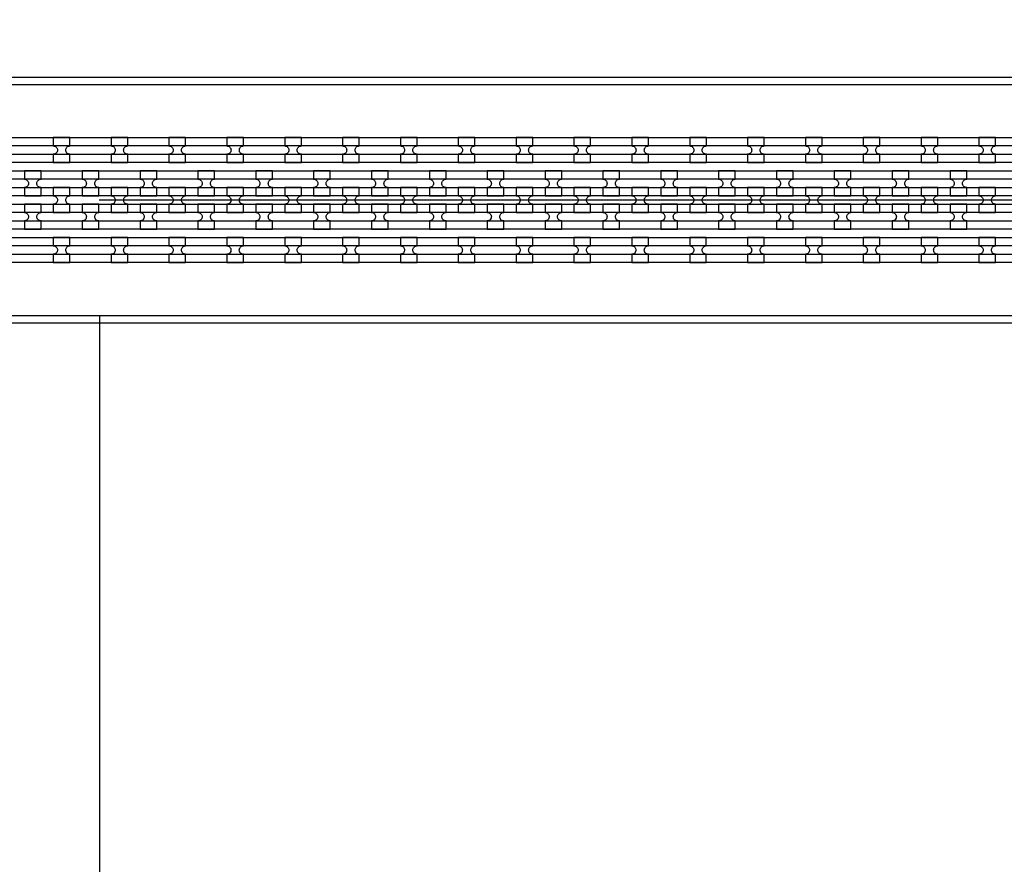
# Model space of a CAD drawing. Extents: x -63500 to 63500, y -63500 to 63500.
# Tile 89 of 256: x -26620 to -22365, y -4000 to -351. Entities that reach past the tile are written whole.
import ezdxf

# ---------------------------------------------------------------- set-up
doc = ezdxf.new("R2010")
doc.units = 13
doc.header["$MEASUREMENT"] = 0
for name, color, linetype in [('1_Metal', 2, 'Continuous'), ('2_Electrodes', 5, 'Continuous'), ('3_Outline', 4, 'Continuous')]:
    doc.layers.add(name, color=color, linetype=linetype)

msp = doc.modelspace()

# ---------------------------------------------------------------- linework, layer by layer
for p, q in [((-7776, -1130), (-26276, -1130)), ((-26273.9, -7142.6), (-26273.9, -1630))]:
    msp.add_line(p, q)
for radius in [50000, 47500, 45000]:
    msp.add_circle((0, 0), radius)
at = {"layer": '1_Metal'}
for points in [[(-50000, 0, 1), (50000, 0), (51000, 0, -1), (-51000, 0)], [(-26402.4, -860), (-26474.4, -860), (-26474.4, -896, -0.414214), (-26456.4, -914), (-26456.4, -914, -0.414214), (-26474.4, -932), (-26474.4, -968), (-26402.4, -968), (-26402.4, -932, -0.414214), (-26420.4, -914), (-26420.4, -914, -0.414214), (-26402.4, -896)], [(-26152.4, -860), (-26224.4, -860), (-26224.4, -896, -0.414214), (-26206.4, -914), (-26206.4, -914, -0.414214), (-26224.4, -932), (-26224.4, -968), (-26152.4, -968), (-26152.4, -932, -0.414214), (-26170.4, -914), (-26170.4, -914, -0.414214), (-26152.4, -896)], [(-25902.4, -860), (-25974.4, -860), (-25974.4, -896, -0.414214), (-25956.4, -914), (-25956.4, -914, -0.414214), (-25974.4, -932), (-25974.4, -968), (-25902.4, -968), (-25902.4, -932, -0.414214), (-25920.4, -914), (-25920.4, -914, -0.414214), (-25902.4, -896)], [(-25652.4, -860), (-25724.4, -860), (-25724.4, -896, -0.414214), (-25706.4, -914), (-25706.4, -914, -0.414214), (-25724.4, -932), (-25724.4, -968), (-25652.4, -968), (-25652.4, -932, -0.414214), (-25670.4, -914), (-25670.4, -914, -0.414214), (-25652.4, -896)], [(-25402.4, -860), (-25474.4, -860), (-25474.4, -896, -0.414214), (-25456.4, -914), (-25456.4, -914, -0.414214), (-25474.4, -932), (-25474.4, -968), (-25402.4, -968), (-25402.4, -932, -0.414214), (-25420.4, -914), (-25420.4, -914, -0.414214), (-25402.4, -896)], [(-25152.4, -860), (-25224.4, -860), (-25224.4, -896, -0.414214), (-25206.4, -914), (-25206.4, -914, -0.414214), (-25224.4, -932), (-25224.4, -968), (-25152.4, -968), (-25152.4, -932, -0.414214), (-25170.4, -914), (-25170.4, -914, -0.414214), (-25152.4, -896)], [(-24902.4, -860), (-24974.4, -860), (-24974.4, -896, -0.414214), (-24956.4, -914), (-24956.4, -914, -0.414214), (-24974.4, -932), (-24974.4, -968), (-24902.4, -968), (-24902.4, -932, -0.414214), (-24920.4, -914), (-24920.4, -914, -0.414214), (-24902.4, -896)], [(-24652.4, -860), (-24724.4, -860), (-24724.4, -896, -0.414214), (-24706.4, -914), (-24706.4, -914, -0.414214), (-24724.4, -932), (-24724.4, -968), (-24652.4, -968), (-24652.4, -932, -0.414214), (-24670.4, -914), (-24670.4, -914, -0.414214), (-24652.4, -896)], [(-24402.4, -860), (-24474.4, -860), (-24474.4, -896, -0.414214), (-24456.4, -914), (-24456.4, -914, -0.414214), (-24474.4, -932), (-24474.4, -968), (-24402.4, -968), (-24402.4, -932, -0.414214), (-24420.4, -914), (-24420.4, -914, -0.414214), (-24402.4, -896)], [(-24152.4, -860), (-24224.4, -860), (-24224.4, -896, -0.414214), (-24206.4, -914), (-24206.4, -914, -0.414214), (-24224.4, -932), (-24224.4, -968), (-24152.4, -968), (-24152.4, -932, -0.414214), (-24170.4, -914), (-24170.4, -914, -0.414214), (-24152.4, -896)], [(-23902.4, -860), (-23974.4, -860), (-23974.4, -896, -0.414214), (-23956.4, -914), (-23956.4, -914, -0.414214), (-23974.4, -932), (-23974.4, -968), (-23902.4, -968), (-23902.4, -932, -0.414214), (-23920.4, -914), (-23920.4, -914, -0.414214), (-23902.4, -896)], [(-23652.4, -860), (-23724.4, -860), (-23724.4, -896, -0.414214), (-23706.4, -914), (-23706.4, -914, -0.414214), (-23724.4, -932), (-23724.4, -968), (-23652.4, -968), (-23652.4, -932, -0.414214), (-23670.4, -914), (-23670.4, -914, -0.414214), (-23652.4, -896)], [(-23402.4, -860), (-23474.4, -860), (-23474.4, -896, -0.414214), (-23456.4, -914), (-23456.4, -914, -0.414214), (-23474.4, -932), (-23474.4, -968), (-23402.4, -968), (-23402.4, -932, -0.414214), (-23420.4, -914), (-23420.4, -914, -0.414214), (-23402.4, -896)], [(-23152.4, -860), (-23224.4, -860), (-23224.4, -896, -0.414214), (-23206.4, -914), (-23206.4, -914, -0.414214), (-23224.4, -932), (-23224.4, -968), (-23152.4, -968), (-23152.4, -932, -0.414214), (-23170.4, -914), (-23170.4, -914, -0.414214), (-23152.4, -896)], [(-22902.4, -860), (-22974.4, -860), (-22974.4, -896, -0.414214), (-22956.4, -914), (-22956.4, -914, -0.414214), (-22974.4, -932), (-22974.4, -968), (-22902.4, -968), (-22902.4, -932, -0.414214), (-22920.4, -914), (-22920.4, -914, -0.414214), (-22902.4, -896)], [(-22652.4, -860), (-22724.4, -860), (-22724.4, -896, -0.414214), (-22706.4, -914), (-22706.4, -914, -0.414214), (-22724.4, -932), (-22724.4, -968), (-22652.4, -968), (-22652.4, -932, -0.414214), (-22670.4, -914), (-22670.4, -914, -0.414214), (-22652.4, -896)], [(-22402.4, -860), (-22474.4, -860), (-22474.4, -896, -0.414214), (-22456.4, -914), (-22456.4, -914, -0.414214), (-22474.4, -932), (-22474.4, -968), (-22402.4, -968), (-22402.4, -932, -0.414214), (-22420.4, -914), (-22420.4, -914, -0.414214), (-22402.4, -896)], [(-7776, -1040), (-8177.9, -1040), (-38372.4, -1040, 0.414214), (-40212.4, -2880), (-40212.4, -3380, 0.414214), (-38372.4, -5220), (-37139.4, -5220, 0.244698), (-37124.7, -5212.3), (-37083.3, -5241.2), (-37147.9, -5333.5), (-37188.9, -5304.8), (-37174.5, -5284.3, 0.606815), (-37189.3, -5256), (-38372.5, -5256, -0.414214), (-40248.5, -3380), (-40248.5, -2880, -0.414214), (-38372.5, -1004), (-8177.9, -1004), (-7776, -1004)], [(-26599.4, -1112), (-26527.4, -1112), (-26527.4, -1076, -0.414214), (-26545.4, -1058), (-26545.4, -1058, -0.414214), (-26527.4, -1040), (-26527.4, -1004), (-26599.4, -1004), (-26599.4, -1040, -0.414214), (-26581.4, -1058), (-26581.4, -1058, -0.414214), (-26599.4, -1076), (-26599.4, -1112)], [(-26349.4, -1112), (-26277.4, -1112), (-26277.4, -1076, -0.414214), (-26295.4, -1058), (-26295.4, -1058, -0.414214), (-26277.4, -1040), (-26277.4, -1004), (-26349.4, -1004), (-26349.4, -1040, -0.414214), (-26331.4, -1058), (-26331.4, -1058, -0.414214), (-26349.4, -1076), (-26349.4, -1112)], [(-26099.4, -1112), (-26027.4, -1112), (-26027.4, -1076, -0.414214), (-26045.4, -1058), (-26045.4, -1058, -0.414214), (-26027.4, -1040), (-26027.4, -1004), (-26099.4, -1004), (-26099.4, -1040, -0.414214), (-26081.4, -1058), (-26081.4, -1058, -0.414214), (-26099.4, -1076), (-26099.4, -1112)], [(-25849.4, -1112), (-25777.4, -1112), (-25777.4, -1076, -0.414214), (-25795.4, -1058), (-25795.4, -1058, -0.414214), (-25777.4, -1040), (-25777.4, -1004), (-25849.4, -1004), (-25849.4, -1040, -0.414214), (-25831.4, -1058), (-25831.4, -1058, -0.414214), (-25849.4, -1076), (-25849.4, -1112)], [(-25599.4, -1112), (-25527.4, -1112), (-25527.4, -1076, -0.414214), (-25545.4, -1058), (-25545.4, -1058, -0.414214), (-25527.4, -1040), (-25527.4, -1004), (-25599.4, -1004), (-25599.4, -1040, -0.414214), (-25581.4, -1058), (-25581.4, -1058, -0.414214), (-25599.4, -1076), (-25599.4, -1112)], [(-25349.4, -1112), (-25277.4, -1112), (-25277.4, -1076, -0.414214), (-25295.4, -1058), (-25295.4, -1058, -0.414214), (-25277.4, -1040), (-25277.4, -1004), (-25349.4, -1004), (-25349.4, -1040, -0.414214), (-25331.4, -1058), (-25331.4, -1058, -0.414214), (-25349.4, -1076), (-25349.4, -1112)], [(-25099.4, -1112), (-25027.4, -1112), (-25027.4, -1076, -0.414214), (-25045.4, -1058), (-25045.4, -1058, -0.414214), (-25027.4, -1040), (-25027.4, -1004), (-25099.4, -1004), (-25099.4, -1040, -0.414214), (-25081.4, -1058), (-25081.4, -1058, -0.414214), (-25099.4, -1076), (-25099.4, -1112)], [(-24849.4, -1112), (-24777.4, -1112), (-24777.4, -1076, -0.414214), (-24795.4, -1058), (-24795.4, -1058, -0.414214), (-24777.4, -1040), (-24777.4, -1004), (-24849.4, -1004), (-24849.4, -1040, -0.414214), (-24831.4, -1058), (-24831.4, -1058, -0.414214), (-24849.4, -1076), (-24849.4, -1112)], [(-24599.4, -1112), (-24527.4, -1112), (-24527.4, -1076, -0.414214), (-24545.4, -1058), (-24545.4, -1058, -0.414214), (-24527.4, -1040), (-24527.4, -1004), (-24599.4, -1004), (-24599.4, -1040, -0.414214), (-24581.4, -1058), (-24581.4, -1058, -0.414214), (-24599.4, -1076), (-24599.4, -1112)], [(-24349.4, -1112), (-24277.4, -1112), (-24277.4, -1076, -0.414214), (-24295.4, -1058), (-24295.4, -1058, -0.414214), (-24277.4, -1040), (-24277.4, -1004), (-24349.4, -1004), (-24349.4, -1040, -0.414214), (-24331.4, -1058), (-24331.4, -1058, -0.414214), (-24349.4, -1076), (-24349.4, -1112)], [(-24099.4, -1112), (-24027.4, -1112), (-24027.4, -1076, -0.414214), (-24045.4, -1058), (-24045.4, -1058, -0.414214), (-24027.4, -1040), (-24027.4, -1004), (-24099.4, -1004), (-24099.4, -1040, -0.414214), (-24081.4, -1058), (-24081.4, -1058, -0.414214), (-24099.4, -1076), (-24099.4, -1112)], [(-23849.4, -1112), (-23777.4, -1112), (-23777.4, -1076, -0.414214), (-23795.4, -1058), (-23795.4, -1058, -0.414214), (-23777.4, -1040), (-23777.4, -1004), (-23849.4, -1004), (-23849.4, -1040, -0.414214), (-23831.4, -1058), (-23831.4, -1058, -0.414214), (-23849.4, -1076), (-23849.4, -1112)], [(-23599.4, -1112), (-23527.4, -1112), (-23527.4, -1076, -0.414214), (-23545.4, -1058), (-23545.4, -1058, -0.414214), (-23527.4, -1040), (-23527.4, -1004), (-23599.4, -1004), (-23599.4, -1040, -0.414214), (-23581.4, -1058), (-23581.4, -1058, -0.414214), (-23599.4, -1076), (-23599.4, -1112)], [(-23349.4, -1112), (-23277.4, -1112), (-23277.4, -1076, -0.414214), (-23295.4, -1058), (-23295.4, -1058, -0.414214), (-23277.4, -1040), (-23277.4, -1004), (-23349.4, -1004), (-23349.4, -1040, -0.414214), (-23331.4, -1058), (-23331.4, -1058, -0.414214), (-23349.4, -1076), (-23349.4, -1112)], [(-23099.4, -1112), (-23027.4, -1112), (-23027.4, -1076, -0.414214), (-23045.4, -1058), (-23045.4, -1058, -0.414214), (-23027.4, -1040), (-23027.4, -1004), (-23099.4, -1004), (-23099.4, -1040, -0.414214), (-23081.4, -1058), (-23081.4, -1058, -0.414214), (-23099.4, -1076), (-23099.4, -1112)], [(-22849.4, -1112), (-22777.4, -1112), (-22777.4, -1076, -0.414214), (-22795.4, -1058), (-22795.4, -1058, -0.414214), (-22777.4, -1040), (-22777.4, -1004), (-22849.4, -1004), (-22849.4, -1040, -0.414214), (-22831.4, -1058), (-22831.4, -1058, -0.414214), (-22849.4, -1076), (-22849.4, -1112)], [(-22599.4, -1112), (-22527.4, -1112), (-22527.4, -1076, -0.414214), (-22545.4, -1058), (-22545.4, -1058, -0.414214), (-22527.4, -1040), (-22527.4, -1004), (-22599.4, -1004), (-22599.4, -1040, -0.414214), (-22581.4, -1058), (-22581.4, -1058, -0.414214), (-22599.4, -1076), (-22599.4, -1112)], [(-7776, -1112), (-8177.9, -1112), (-38372.4, -1112, 0.414214), (-40140.4, -2880), (-40140.4, -3380, 0.414214), (-38372.4, -5148), (-37088.3, -5148, 0.244698), (-37073.6, -5140.3), (-37032.7, -5168.9), (-37083.3, -5241.2), (-37124.7, -5212.3, 0.606815), (-37139.4, -5184), (-38372.4, -5184, -0.414214), (-40176.4, -3380), (-40176.4, -2880, -0.414214), (-38372.4, -1076), (-8177.9, -1076), (-7776, -1076)], [(-26474.4, -1184), (-26402.4, -1184), (-26402.4, -1148, -0.414214), (-26420.4, -1130), (-26420.4, -1130, -0.414214), (-26402.4, -1112), (-26402.4, -1076), (-26474.4, -1076), (-26474.4, -1112, -0.414214), (-26456.4, -1130), (-26456.4, -1130, -0.414214), (-26474.4, -1148), (-26474.4, -1184)], [(-26224.4, -1184), (-26152.4, -1184), (-26152.4, -1148, -0.414214), (-26170.4, -1130), (-26170.4, -1130, -0.414214), (-26152.4, -1112), (-26152.4, -1076), (-26224.4, -1076), (-26224.4, -1112, -0.414214), (-26206.4, -1130), (-26206.4, -1130, -0.414214), (-26224.4, -1148), (-26224.4, -1184)], [(-25974.4, -1184), (-25902.4, -1184), (-25902.4, -1148, -0.414214), (-25920.4, -1130), (-25920.4, -1130, -0.414214), (-25902.4, -1112), (-25902.4, -1076), (-25974.4, -1076), (-25974.4, -1112, -0.414214), (-25956.4, -1130), (-25956.4, -1130, -0.414214), (-25974.4, -1148), (-25974.4, -1184)], [(-25724.4, -1184), (-25652.4, -1184), (-25652.4, -1148, -0.414214), (-25670.4, -1130), (-25670.4, -1130, -0.414214), (-25652.4, -1112), (-25652.4, -1076), (-25724.4, -1076), (-25724.4, -1112, -0.414214), (-25706.4, -1130), (-25706.4, -1130, -0.414214), (-25724.4, -1148), (-25724.4, -1184)], [(-25474.4, -1184), (-25402.4, -1184), (-25402.4, -1148, -0.414214), (-25420.4, -1130), (-25420.4, -1130, -0.414214), (-25402.4, -1112), (-25402.4, -1076), (-25474.4, -1076), (-25474.4, -1112, -0.414214), (-25456.4, -1130), (-25456.4, -1130, -0.414214), (-25474.4, -1148), (-25474.4, -1184)], [(-25224.4, -1184), (-25152.4, -1184), (-25152.4, -1148, -0.414214), (-25170.4, -1130), (-25170.4, -1130, -0.414214), (-25152.4, -1112), (-25152.4, -1076), (-25224.4, -1076), (-25224.4, -1112, -0.414214), (-25206.4, -1130), (-25206.4, -1130, -0.414214), (-25224.4, -1148), (-25224.4, -1184)], [(-24974.4, -1184), (-24902.4, -1184), (-24902.4, -1148, -0.414214), (-24920.4, -1130), (-24920.4, -1130, -0.414214), (-24902.4, -1112), (-24902.4, -1076), (-24974.4, -1076), (-24974.4, -1112, -0.414214), (-24956.4, -1130), (-24956.4, -1130, -0.414214), (-24974.4, -1148), (-24974.4, -1184)], [(-24724.4, -1184), (-24652.4, -1184), (-24652.4, -1148, -0.414214), (-24670.4, -1130), (-24670.4, -1130, -0.414214), (-24652.4, -1112), (-24652.4, -1076), (-24724.4, -1076), (-24724.4, -1112, -0.414214), (-24706.4, -1130), (-24706.4, -1130, -0.414214), (-24724.4, -1148), (-24724.4, -1184)], [(-24474.4, -1184), (-24402.4, -1184), (-24402.4, -1148, -0.414214), (-24420.4, -1130), (-24420.4, -1130, -0.414214), (-24402.4, -1112), (-24402.4, -1076), (-24474.4, -1076), (-24474.4, -1112, -0.414214), (-24456.4, -1130), (-24456.4, -1130, -0.414214), (-24474.4, -1148), (-24474.4, -1184)], [(-24224.4, -1184), (-24152.4, -1184), (-24152.4, -1148, -0.414214), (-24170.4, -1130), (-24170.4, -1130, -0.414214), (-24152.4, -1112), (-24152.4, -1076), (-24224.4, -1076), (-24224.4, -1112, -0.414214), (-24206.4, -1130), (-24206.4, -1130, -0.414214), (-24224.4, -1148), (-24224.4, -1184)], [(-23974.4, -1184), (-23902.4, -1184), (-23902.4, -1148, -0.414214), (-23920.4, -1130), (-23920.4, -1130, -0.414214), (-23902.4, -1112), (-23902.4, -1076), (-23974.4, -1076), (-23974.4, -1112, -0.414214), (-23956.4, -1130), (-23956.4, -1130, -0.414214), (-23974.4, -1148), (-23974.4, -1184)], [(-23724.4, -1184), (-23652.4, -1184), (-23652.4, -1148, -0.414214), (-23670.4, -1130), (-23670.4, -1130, -0.414214), (-23652.4, -1112), (-23652.4, -1076), (-23724.4, -1076), (-23724.4, -1112, -0.414214), (-23706.4, -1130), (-23706.4, -1130, -0.414214), (-23724.4, -1148), (-23724.4, -1184)], [(-23474.4, -1184), (-23402.4, -1184), (-23402.4, -1148, -0.414214), (-23420.4, -1130), (-23420.4, -1130, -0.414214), (-23402.4, -1112), (-23402.4, -1076), (-23474.4, -1076), (-23474.4, -1112, -0.414214), (-23456.4, -1130), (-23456.4, -1130, -0.414214), (-23474.4, -1148), (-23474.4, -1184)], [(-23224.4, -1184), (-23152.4, -1184), (-23152.4, -1148, -0.414214), (-23170.4, -1130), (-23170.4, -1130, -0.414214), (-23152.4, -1112), (-23152.4, -1076), (-23224.4, -1076), (-23224.4, -1112, -0.414214), (-23206.4, -1130), (-23206.4, -1130, -0.414214), (-23224.4, -1148), (-23224.4, -1184)], [(-22974.4, -1184), (-22902.4, -1184), (-22902.4, -1148, -0.414214), (-22920.4, -1130), (-22920.4, -1130, -0.414214), (-22902.4, -1112), (-22902.4, -1076), (-22974.4, -1076), (-22974.4, -1112, -0.414214), (-22956.4, -1130), (-22956.4, -1130, -0.414214), (-22974.4, -1148), (-22974.4, -1184)], [(-22724.4, -1184), (-22652.4, -1184), (-22652.4, -1148, -0.414214), (-22670.4, -1130), (-22670.4, -1130, -0.414214), (-22652.4, -1112), (-22652.4, -1076), (-22724.4, -1076), (-22724.4, -1112, -0.414214), (-22706.4, -1130), (-22706.4, -1130, -0.414214), (-22724.4, -1148), (-22724.4, -1184)], [(-22474.4, -1184), (-22402.4, -1184), (-22402.4, -1148, -0.414214), (-22420.4, -1130), (-22420.4, -1130, -0.414214), (-22402.4, -1112), (-22402.4, -1076), (-22474.4, -1076), (-22474.4, -1112, -0.414214), (-22456.4, -1130), (-22456.4, -1130, -0.414214), (-22474.4, -1148), (-22474.4, -1184)], [(-7776, -1184), (-8177.9, -1184), (-38372.4, -1184, 0.414214), (-40068.4, -2880), (-40068.4, -3380, 0.414214), (-38372.4, -5076), (-37038.1, -5076, 0.244698), (-37023.3, -5068.3), (-36982.3, -5097), (-37032.7, -5168.9), (-37073.6, -5140.3, 0.606815), (-37088.3, -5112), (-38372.4, -5112, -0.414214), (-40104.4, -3380), (-40104.4, -2880, -0.414214), (-38372.4, -1148), (-8177.9, -1148), (-7776, -1148)], [(-26599.4, -1148), (-26599.4, -1184, -0.414214), (-26581.4, -1202), (-26581.4, -1202, -0.414214), (-26599.4, -1220), (-26599.4, -1256), (-26527.4, -1256), (-26527.4, -1220, -0.414214), (-26545.4, -1202), (-26545.4, -1202, -0.414214), (-26527.4, -1184), (-26527.4, -1148)], [(-26349.4, -1148), (-26349.4, -1184, -0.414214), (-26331.4, -1202), (-26331.4, -1202, -0.414214), (-26349.4, -1220), (-26349.4, -1256), (-26277.4, -1256), (-26277.4, -1220, -0.414214), (-26295.4, -1202), (-26295.4, -1202, -0.414214), (-26277.4, -1184), (-26277.4, -1148)], [(-26099.4, -1148), (-26099.4, -1184, -0.414214), (-26081.4, -1202), (-26081.4, -1202, -0.414214), (-26099.4, -1220), (-26099.4, -1256), (-26027.4, -1256), (-26027.4, -1220, -0.414214), (-26045.4, -1202), (-26045.4, -1202, -0.414214), (-26027.4, -1184), (-26027.4, -1148)], [(-25849.4, -1148), (-25849.4, -1184, -0.414214), (-25831.4, -1202), (-25831.4, -1202, -0.414214), (-25849.4, -1220), (-25849.4, -1256), (-25777.4, -1256), (-25777.4, -1220, -0.414214), (-25795.4, -1202), (-25795.4, -1202, -0.414214), (-25777.4, -1184), (-25777.4, -1148)], [(-25599.4, -1148), (-25599.4, -1184, -0.414214), (-25581.4, -1202), (-25581.4, -1202, -0.414214), (-25599.4, -1220), (-25599.4, -1256), (-25527.4, -1256), (-25527.4, -1220, -0.414214), (-25545.4, -1202), (-25545.4, -1202, -0.414214), (-25527.4, -1184), (-25527.4, -1148)], [(-25349.4, -1148), (-25349.4, -1184, -0.414214), (-25331.4, -1202), (-25331.4, -1202, -0.414214), (-25349.4, -1220), (-25349.4, -1256), (-25277.4, -1256), (-25277.4, -1220, -0.414214), (-25295.4, -1202), (-25295.4, -1202, -0.414214), (-25277.4, -1184), (-25277.4, -1148)], [(-25099.4, -1148), (-25099.4, -1184, -0.414214), (-25081.4, -1202), (-25081.4, -1202, -0.414214), (-25099.4, -1220), (-25099.4, -1256), (-25027.4, -1256), (-25027.4, -1220, -0.414214), (-25045.4, -1202), (-25045.4, -1202, -0.414214), (-25027.4, -1184), (-25027.4, -1148)], [(-24849.4, -1148), (-24849.4, -1184, -0.414214), (-24831.4, -1202), (-24831.4, -1202, -0.414214), (-24849.4, -1220), (-24849.4, -1256), (-24777.4, -1256), (-24777.4, -1220, -0.414214), (-24795.4, -1202), (-24795.4, -1202, -0.414214), (-24777.4, -1184), (-24777.4, -1148)], [(-24599.4, -1148), (-24599.4, -1184, -0.414214), (-24581.4, -1202), (-24581.4, -1202, -0.414214), (-24599.4, -1220), (-24599.4, -1256), (-24527.4, -1256), (-24527.4, -1220, -0.414214), (-24545.4, -1202), (-24545.4, -1202, -0.414214), (-24527.4, -1184), (-24527.4, -1148)], [(-24349.4, -1148), (-24349.4, -1184, -0.414214), (-24331.4, -1202), (-24331.4, -1202, -0.414214), (-24349.4, -1220), (-24349.4, -1256), (-24277.4, -1256), (-24277.4, -1220, -0.414214), (-24295.4, -1202), (-24295.4, -1202, -0.414214), (-24277.4, -1184), (-24277.4, -1148)], [(-24099.4, -1148), (-24099.4, -1184, -0.414214), (-24081.4, -1202), (-24081.4, -1202, -0.414214), (-24099.4, -1220), (-24099.4, -1256), (-24027.4, -1256), (-24027.4, -1220, -0.414214), (-24045.4, -1202), (-24045.4, -1202, -0.414214), (-24027.4, -1184), (-24027.4, -1148)], [(-23849.4, -1148), (-23849.4, -1184, -0.414214), (-23831.4, -1202), (-23831.4, -1202, -0.414214), (-23849.4, -1220), (-23849.4, -1256), (-23777.4, -1256), (-23777.4, -1220, -0.414214), (-23795.4, -1202), (-23795.4, -1202, -0.414214), (-23777.4, -1184), (-23777.4, -1148)], [(-23599.4, -1148), (-23599.4, -1184, -0.414214), (-23581.4, -1202), (-23581.4, -1202, -0.414214), (-23599.4, -1220), (-23599.4, -1256), (-23527.4, -1256), (-23527.4, -1220, -0.414214), (-23545.4, -1202), (-23545.4, -1202, -0.414214), (-23527.4, -1184), (-23527.4, -1148)], [(-23349.4, -1148), (-23349.4, -1184, -0.414214), (-23331.4, -1202), (-23331.4, -1202, -0.414214), (-23349.4, -1220), (-23349.4, -1256), (-23277.4, -1256), (-23277.4, -1220, -0.414214), (-23295.4, -1202), (-23295.4, -1202, -0.414214), (-23277.4, -1184), (-23277.4, -1148)], [(-23099.4, -1148), (-23099.4, -1184, -0.414214), (-23081.4, -1202), (-23081.4, -1202, -0.414214), (-23099.4, -1220), (-23099.4, -1256), (-23027.4, -1256), (-23027.4, -1220, -0.414214), (-23045.4, -1202), (-23045.4, -1202, -0.414214), (-23027.4, -1184), (-23027.4, -1148)], [(-22849.4, -1148), (-22849.4, -1184, -0.414214), (-22831.4, -1202), (-22831.4, -1202, -0.414214), (-22849.4, -1220), (-22849.4, -1256), (-22777.4, -1256), (-22777.4, -1220, -0.414214), (-22795.4, -1202), (-22795.4, -1202, -0.414214), (-22777.4, -1184), (-22777.4, -1148)], [(-22599.4, -1148), (-22599.4, -1184, -0.414214), (-22581.4, -1202), (-22581.4, -1202, -0.414214), (-22599.4, -1220), (-22599.4, -1256), (-22527.4, -1256), (-22527.4, -1220, -0.414214), (-22545.4, -1202), (-22545.4, -1202, -0.414214), (-22527.4, -1184), (-22527.4, -1148)], [(-7776, -1256), (-8177.9, -1256), (-8177.9, -1256), (-38372.5, -1256, 0.414214), (-39996.5, -2880), (-39996.5, -3380, 0.414214), (-38372.5, -5004), (-36987.6, -5004, 0.244698), (-36972.9, -4996.3), (-36958.5, -4975.8), (-36917.6, -5004.5), (-36982.3, -5097), (-37023.3, -5068.3, 0.606815), (-37038.1, -5040), (-38372.4, -5040, -0.414214), (-40032.4, -3380), (-40032.4, -2880, -0.414214), (-38372.4, -1220), (-8177.9, -1220), (-7776, -1220)], [(-26402.5, -1292), (-26474.5, -1292), (-26474.5, -1328, -0.414214), (-26456.5, -1346), (-26456.5, -1346, -0.414214), (-26474.5, -1364), (-26474.5, -1400), (-26402.5, -1400), (-26402.5, -1364, -0.414214), (-26420.5, -1346), (-26420.5, -1346, -0.414214), (-26402.5, -1328)], [(-26152.5, -1292), (-26224.5, -1292), (-26224.5, -1328, -0.414214), (-26206.5, -1346), (-26206.5, -1346, -0.414214), (-26224.5, -1364), (-26224.5, -1400), (-26152.5, -1400), (-26152.5, -1364, -0.414214), (-26170.5, -1346), (-26170.5, -1346, -0.414214), (-26152.5, -1328)], [(-25902.5, -1292), (-25974.5, -1292), (-25974.5, -1328, -0.414214), (-25956.5, -1346), (-25956.5, -1346, -0.414214), (-25974.5, -1364), (-25974.5, -1400), (-25902.5, -1400), (-25902.5, -1364, -0.414214), (-25920.5, -1346), (-25920.5, -1346, -0.414214), (-25902.5, -1328)], [(-25652.5, -1292), (-25724.5, -1292), (-25724.5, -1328, -0.414214), (-25706.5, -1346), (-25706.5, -1346, -0.414214), (-25724.5, -1364), (-25724.5, -1400), (-25652.5, -1400), (-25652.5, -1364, -0.414214), (-25670.5, -1346), (-25670.5, -1346, -0.414214), (-25652.5, -1328)], [(-25402.5, -1292), (-25474.5, -1292), (-25474.5, -1328, -0.414214), (-25456.5, -1346), (-25456.5, -1346, -0.414214), (-25474.5, -1364), (-25474.5, -1400), (-25402.5, -1400), (-25402.5, -1364, -0.414214), (-25420.5, -1346), (-25420.5, -1346, -0.414214), (-25402.5, -1328)], [(-25152.5, -1292), (-25224.5, -1292), (-25224.5, -1328, -0.414214), (-25206.5, -1346), (-25206.5, -1346, -0.414214), (-25224.5, -1364), (-25224.5, -1400), (-25152.5, -1400), (-25152.5, -1364, -0.414214), (-25170.5, -1346), (-25170.5, -1346, -0.414214), (-25152.5, -1328)], [(-24902.5, -1292), (-24974.5, -1292), (-24974.5, -1328, -0.414214), (-24956.5, -1346), (-24956.5, -1346, -0.414214), (-24974.5, -1364), (-24974.5, -1400), (-24902.5, -1400), (-24902.5, -1364, -0.414214), (-24920.5, -1346), (-24920.5, -1346, -0.414214), (-24902.5, -1328)], [(-24652.5, -1292), (-24724.5, -1292), (-24724.5, -1328, -0.414214), (-24706.5, -1346), (-24706.5, -1346, -0.414214), (-24724.5, -1364), (-24724.5, -1400), (-24652.5, -1400), (-24652.5, -1364, -0.414214), (-24670.5, -1346), (-24670.5, -1346, -0.414214), (-24652.5, -1328)], [(-24402.5, -1292), (-24474.5, -1292), (-24474.5, -1328, -0.414214), (-24456.5, -1346), (-24456.5, -1346, -0.414214), (-24474.5, -1364), (-24474.5, -1400), (-24402.5, -1400), (-24402.5, -1364, -0.414214), (-24420.5, -1346), (-24420.5, -1346, -0.414214), (-24402.5, -1328)], [(-24152.5, -1292), (-24224.5, -1292), (-24224.5, -1328, -0.414214), (-24206.5, -1346), (-24206.5, -1346, -0.414214), (-24224.5, -1364), (-24224.5, -1400), (-24152.5, -1400), (-24152.5, -1364, -0.414214), (-24170.5, -1346), (-24170.5, -1346, -0.414214), (-24152.5, -1328)], [(-23902.5, -1292), (-23974.5, -1292), (-23974.5, -1328, -0.414214), (-23956.5, -1346), (-23956.5, -1346, -0.414214), (-23974.5, -1364), (-23974.5, -1400), (-23902.5, -1400), (-23902.5, -1364, -0.414214), (-23920.5, -1346), (-23920.5, -1346, -0.414214), (-23902.5, -1328)], [(-23652.5, -1292), (-23724.5, -1292), (-23724.5, -1328, -0.414214), (-23706.5, -1346), (-23706.5, -1346, -0.414214), (-23724.5, -1364), (-23724.5, -1400), (-23652.5, -1400), (-23652.5, -1364, -0.414214), (-23670.5, -1346), (-23670.5, -1346, -0.414214), (-23652.5, -1328)], [(-23402.5, -1292), (-23474.5, -1292), (-23474.5, -1328, -0.414214), (-23456.5, -1346), (-23456.5, -1346, -0.414214), (-23474.5, -1364), (-23474.5, -1400), (-23402.5, -1400), (-23402.5, -1364, -0.414214), (-23420.5, -1346), (-23420.5, -1346, -0.414214), (-23402.5, -1328)], [(-23152.5, -1292), (-23224.5, -1292), (-23224.5, -1328, -0.414214), (-23206.5, -1346), (-23206.5, -1346, -0.414214), (-23224.5, -1364), (-23224.5, -1400), (-23152.5, -1400), (-23152.5, -1364, -0.414214), (-23170.5, -1346), (-23170.5, -1346, -0.414214), (-23152.5, -1328)], [(-22902.5, -1292), (-22974.5, -1292), (-22974.5, -1328, -0.414214), (-22956.5, -1346), (-22956.5, -1346, -0.414214), (-22974.5, -1364), (-22974.5, -1400), (-22902.5, -1400), (-22902.5, -1364, -0.414214), (-22920.5, -1346), (-22920.5, -1346, -0.414214), (-22902.5, -1328)], [(-22652.5, -1292), (-22724.5, -1292), (-22724.5, -1328, -0.414214), (-22706.5, -1346), (-22706.5, -1346, -0.414214), (-22724.5, -1364), (-22724.5, -1400), (-22652.5, -1400), (-22652.5, -1364, -0.414214), (-22670.5, -1346), (-22670.5, -1346, -0.414214), (-22652.5, -1328)], [(-22402.5, -1292), (-22474.5, -1292), (-22474.5, -1328, -0.414214), (-22456.5, -1346), (-22456.5, -1346, -0.414214), (-22474.5, -1364), (-22474.5, -1400), (-22402.5, -1400), (-22402.5, -1364, -0.414214), (-22420.5, -1346), (-22420.5, -1346, -0.414214), (-22402.5, -1328)]]:
    msp.add_lwpolyline(points, format="xyb", close=True, dxfattribs=at)
for points in [[(-38372.5, -860), (-8177.9, -860), (-7776, -860), (-7776, -896), (-8177.9, -896), (-38372.4, -896, 0.414214)], [(-38372.4, -932), (-8177.9, -932), (-7776, -932), (-7776, -968), (-8177.9, -968), (-38372.5, -968, 0.414214)], [(-38372.5, -1292), (-8177.9, -1292), (-7776, -1292), (-7776, -1328), (-8177.9, -1328), (-38372.4, -1328, 0.414214)], [(-38372.4, -1364), (-8177.9, -1364.1), (-7776, -1364), (-7776, -1400), (-8177.9, -1400), (-38372.5, -1400, 0.414214)]]:
    msp.add_lwpolyline(points, format="xyb", dxfattribs=at)
at = {"layer": '2_Electrodes'}
for points in [[(47500, 0, -1), (-47500, 0), (-51000, 0, 1), (51000, 0)], [(-40652.5, -2880), (-40652.5, -3380, 0.156977), (-40224.4, -4710, -0.610914), (-40321.9, -4900), (-40321.9, -4930, 0.610914), (-40200, -4692.5, -0.156977), (-40622.5, -3380), (-40622.5, -2880, -0.414214), (-38372.5, -630), (-8776, -630), (-8776, -600), (-38372.5, -600, 0.414214)]]:
    msp.add_lwpolyline(points, format="xyb", close=True, dxfattribs=at)
msp.add_lwpolyline([(-38372.5, -1660), (-8776, -1660), (-8776, -1630), (-38372.5, -1630, 0.414214)], format="xyb", dxfattribs=at)
at = {"layer": '3_Outline'}
for points in [[(47500, 0, -1), (-47500, 0), (-51000, 0, 1), (51000, 0)], [(-40652.5, -2880), (-40652.5, -3380, 0.156977), (-40224.4, -4710, -0.610914), (-40321.9, -4900), (-40321.9, -4930, 0.610914), (-40200, -4692.5, -0.156977), (-40622.5, -3380), (-40622.5, -2880, -0.414214), (-38372.5, -630), (-8776, -630), (-8776, -600), (-38372.5, -600, 0.414214)]]:
    msp.add_lwpolyline(points, format="xyb", close=True, dxfattribs=at)
msp.add_lwpolyline([(-38372.5, -1660), (-8776, -1660), (-8776, -1630), (-38372.5, -1630, 0.414214)], format="xyb", dxfattribs=at)

doc.saveas('drawing.dxf')
